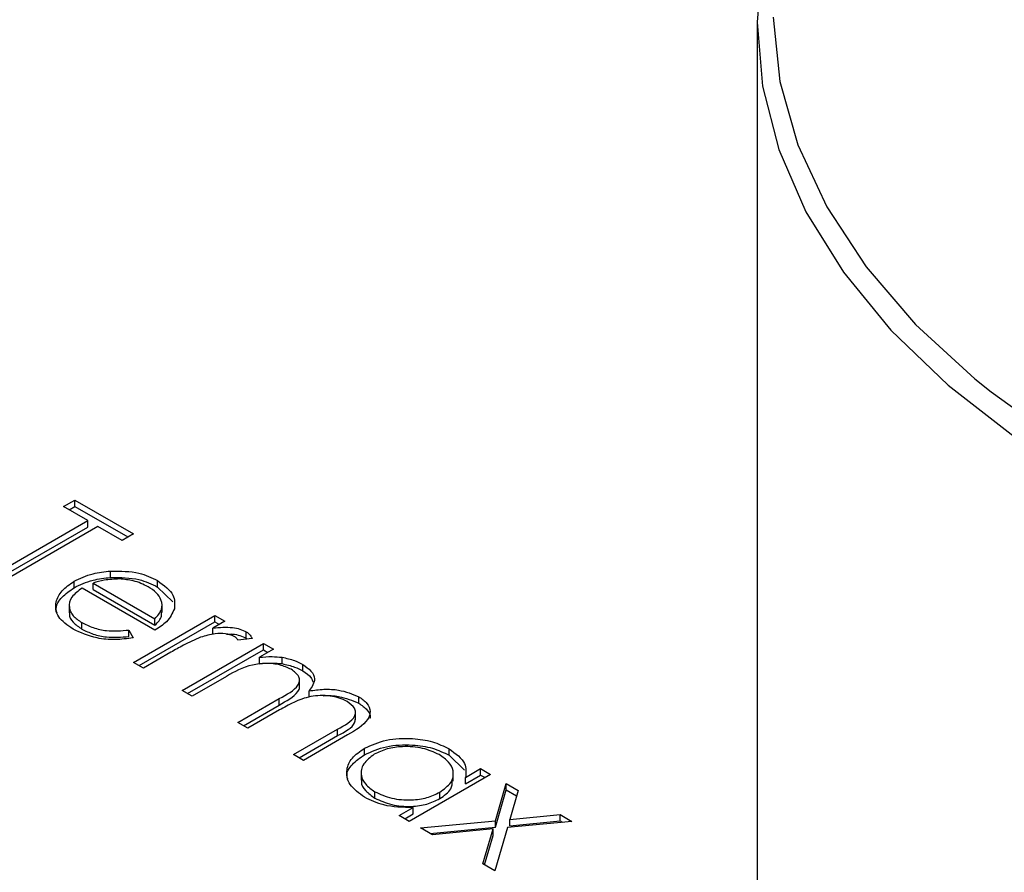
# Model space of a CAD drawing. Header units: inches. Extents: x 1802 to 2468, y -253 to -72.
# Tile 89 of 256: x 1861.73 to 1862.98, y -183.88 to -182.8. Entities that reach past the tile are written whole.
import ezdxf

# ---------------------------------------------------------------- set-up
doc = ezdxf.new("R2010")
doc.units = ezdxf.units.IN
doc.header["$LTSCALE"] = 0.5
doc.header["$MEASUREMENT"] = 0
doc.layers.add('SID-M-S', color=105, linetype='Continuous')

msp = doc.modelspace()

# ---------------------------------------------------------------- linework, layer by layer
at = {"layer": 'SID-M-S'}
for p, q in [((1862.67585, -182.7217), (1862.66893, -182.80304)), ((1862.66893, -182.80304), (1862.66893, -184.76804)), ((1862.66893, -182.80304), (1862.67585, -182.88438)), ((1862.68904, -182.79691), (1862.69784, -182.87833)), ((1862.69784, -182.87833), (1862.72064, -182.95884)), ((1862.67585, -182.88438), (1862.69655, -182.96493)), ((1862.72064, -182.95884), (1862.75722, -183.03763)), ((1862.69655, -182.96493), (1862.73083, -183.04393)), ((1862.73083, -183.04393), (1862.77835, -183.12061)), ((1862.75722, -183.03763), (1862.8072, -183.11394)), ((1862.77835, -183.12061), (1862.83867, -183.19423)), ((1862.8072, -183.11394), (1862.8701, -183.18699)), ((1862.83867, -183.19423), (1862.91119, -183.26408)), ((1862.8701, -183.18699), (1862.94528, -183.25607)), ((1862.94528, -183.25607), (1862.96597, -183.27268)), ((1862.91119, -183.26408), (1862.99523, -183.32949)), ((1862.96597, -183.27268), (1863.032, -183.32048)), ((1861.78833, -183.41841), (1861.80284, -183.41004)), ((1861.81916, -183.43621), (1861.78833, -183.41841)), ((1861.79541, -183.42249), (1861.80284, -183.4182)), ((1861.80284, -183.41004), (1861.87718, -183.45295)), ((1861.80284, -183.4182), (1861.80284, -183.41004)), ((1861.80284, -183.4182), (1861.8701, -183.45703)), ((1861.69224, -183.50947), (1861.81916, -183.43621)), ((1861.69931, -183.51356), (1861.81916, -183.44437)), ((1861.83185, -183.44353), (1861.70493, -183.5168)), ((1861.81916, -183.44437), (1861.81916, -183.43621)), ((1861.86267, -183.46133), (1861.83185, -183.44353)), ((1861.87718, -183.45295), (1861.86267, -183.46133)), ((1861.84805, -183.50841), (1861.84805, -183.50025)), ((1861.80165, -183.52146), (1861.80165, -183.5133)), ((1861.82593, -183.51547), (1861.90437, -183.56076)), ((1861.82593, -183.52364), (1861.82593, -183.51547)), ((1861.90771, -183.52061), (1861.90771, -183.51245)), ((1861.90771, -183.52061), (1861.92724, -183.53923)), ((1861.90437, -183.57541), (1861.8119, -183.52203)), ((1861.82593, -183.52364), (1861.90437, -183.56893)), ((1861.79561, -183.54315), (1861.79561, -183.55335)), ((1861.91354, -183.55298), (1861.91354, -183.54277)), ((1861.87718, -183.61623), (1861.98052, -183.55657)), ((1861.98052, -183.55657), (1861.99321, -183.5639)), ((1861.98052, -183.56474), (1861.98052, -183.55657)), ((1861.81154, -183.57395), (1861.81154, -183.56578)), ((1861.88425, -183.62032), (1861.98052, -183.56474)), ((1861.90437, -183.56893), (1861.90437, -183.56076)), ((1861.99321, -183.5639), (1861.978, -183.57268)), ((1861.98052, -183.56474), (1861.98614, -183.56798)), ((1861.87134, -183.57518), (1861.87669, -183.58511)), ((1861.87134, -183.58335), (1861.87134, -183.57518)), ((1861.978, -183.58085), (1861.978, -183.57268)), ((1862.02024, -183.58557), (1862.02024, -183.57741)), ((1861.93882, -183.65182), (1862.04217, -183.59216)), ((1862.02775, -183.58583), (1862.00979, -183.58815)), ((1862.02024, -183.58557), (1862.02149, -183.58664)), ((1862.04217, -183.59216), (1862.05486, -183.59949)), ((1862.04217, -183.60033), (1862.04217, -183.59216)), ((1861.9246, -183.60351), (1861.88987, -183.62356)), ((1861.94589, -183.6559), (1862.04217, -183.60033)), ((1862.05486, -183.59949), (1862.0369, -183.60986)), ((1862.04217, -183.60033), (1862.04779, -183.60357)), ((1861.88987, -183.62356), (1861.87718, -183.61623)), ((1862.0369, -183.61802), (1862.0369, -183.60986)), ((1862.06577, -183.61791), (1862.06577, -183.60974)), ((1862.09231, -183.62718), (1862.09231, -183.61901)), ((1861.995, -183.63404), (1861.95151, -183.65915)), ((1862.08794, -183.64813), (1862.08794, -183.63793)), ((1861.95151, -183.65915), (1861.93882, -183.65182)), ((1862.10024, -183.66057), (1862.10024, -183.65241)), ((1862.00953, -183.69264), (1862.06208, -183.6623)), ((1862.0166, -183.69672), (1862.06208, -183.67047)), ((1862.06208, -183.67047), (1862.06208, -183.6623)), ((1862.16311, -183.66805), (1862.16311, -183.65988)), ((1862.06242, -183.67676), (1862.02222, -183.69997)), ((1862.15903, -183.68919), (1862.15903, -183.67898)), ((1862.02222, -183.69997), (1862.00953, -183.69264)), ((1862.08024, -183.73346), (1862.13628, -183.70111)), ((1862.14891, -183.70847), (1862.09293, -183.74079)), ((1862.13628, -183.70928), (1862.13628, -183.70111)), ((1862.08731, -183.73754), (1862.13628, -183.70928)), ((1862.09293, -183.74079), (1862.08024, -183.73346)), ((1862.17027, -183.73361), (1862.17027, -183.72545)), ((1862.27776, -183.73423), (1862.27776, -183.72607)), ((1862.27776, -183.73423), (1862.29747, -183.7531)), ((1862.16617, -183.75561), (1862.16617, -183.76581)), ((1862.33045, -183.75858), (1862.2271, -183.81824)), ((1862.28309, -183.76707), (1862.28309, -183.75686)), ((1862.29863, -183.76229), (1862.31776, -183.75126)), ((1862.31776, -183.75126), (1862.33045, -183.75858)), ((1862.31776, -183.75942), (1862.31776, -183.75126)), ((1862.29863, -183.77046), (1862.31776, -183.75942)), ((1862.29863, -183.77046), (1862.29863, -183.76229)), ((1862.31776, -183.75942), (1862.32338, -183.76266)), ((1862.33671, -183.81744), (1862.35039, -183.7701)), ((1862.35039, -183.7701), (1862.36549, -183.77881)), ((1862.35039, -183.77826), (1862.35039, -183.7701)), ((1862.18353, -183.78869), (1862.18353, -183.78053)), ((1862.26586, -183.78938), (1862.26586, -183.78122)), ((1862.33671, -183.82561), (1862.35039, -183.77826)), ((1862.35039, -183.77826), (1862.36347, -183.78581)), ((1862.36549, -183.77881), (1862.35481, -183.81569)), ((1862.21441, -183.81092), (1862.23229, -183.8006)), ((1862.22148, -183.815), (1862.23229, -183.80876)), ((1862.23229, -183.80876), (1862.23229, -183.8006)), ((1862.2271, -183.81824), (1862.21441, -183.81092)), ((1862.24161, -183.82662), (1862.33671, -183.81744)), ((1862.33671, -183.82561), (1862.33671, -183.81744)), ((1862.4338, -183.81824), (1862.35181, -183.82616)), ((1862.35481, -183.81569), (1862.4187, -183.80953)), ((1862.35481, -183.82386), (1862.35481, -183.81569)), ((1862.35481, -183.82386), (1862.4187, -183.81769)), ((1862.4187, -183.80953), (1862.4338, -183.81824)), ((1862.4187, -183.81769), (1862.4187, -183.80953)), ((1862.4187, -183.81769), (1862.42168, -183.81941)), ((1862.25671, -183.83533), (1862.24161, -183.82662)), ((1862.25373, -183.83361), (1862.33671, -183.82561)), ((1862.33365, -183.82791), (1862.25671, -183.83533)), ((1862.32079, -183.87233), (1862.33365, -183.82791)), ((1862.33365, -183.83607), (1862.33365, -183.82791)), ((1862.35181, -183.82616), (1862.33589, -183.88104)), ((1862.32281, -183.8735), (1862.33365, -183.83607)), ((1862.33589, -183.88104), (1862.32079, -183.87233))]:
    msp.add_line(p, q, dxfattribs=at)
for points, knots in [([(1861.80165, -183.5133), (1861.8093, -183.50961), (1861.82297, -183.50301), (1861.84038, -183.50109), (1861.84805, -183.50025)], [0, 0, 0, 0, 0.5594271, 1, 1, 1, 1]), ([(1861.80165, -183.52146), (1861.8093, -183.51778), (1861.82297, -183.51118), (1861.84038, -183.50926), (1861.84805, -183.50841)], [0, 0, 0, 0, 0.5594271, 1, 1, 1, 1]), ([(1861.84805, -183.50025), (1861.86064, -183.50031), (1861.88318, -183.50041), (1861.9002, -183.50876), (1861.90771, -183.51245)], [0, 0, 0, 0, 0.5585773, 1, 1, 1, 1]), ([(1861.84805, -183.50841), (1861.86064, -183.50847), (1861.88318, -183.50858), (1861.9002, -183.51693), (1861.90771, -183.52061)], [0, 0, 0, 0, 0.5585773, 1, 1, 1, 1]), ([(1861.80043, -183.57402), (1861.79327, -183.56908), (1861.77899, -183.5592), (1861.77717, -183.54073), (1861.785, -183.52487), (1861.7961, -183.51715), (1861.80165, -183.5133)], [0, 0, 0, 0, 0.2798853, 0.5588589, 0.77946201, 1, 1, 1, 1]), ([(1861.85936, -183.51037), (1861.85278, -183.51061), (1861.84101, -183.51103), (1861.83055, -183.51411), (1861.82593, -183.51547)], [0, 0, 0, 0, 0.5587953, 1, 1, 1, 1]), ([(1861.89567, -183.52015), (1861.88971, -183.51726), (1861.87906, -183.51209), (1861.86538, -183.5109), (1861.85936, -183.51037)], [0, 0, 0, 0, 0.5594582, 1, 1, 1, 1]), ([(1861.90437, -183.56076), (1861.90771, -183.55704), (1861.91438, -183.54961), (1861.91337, -183.53766), (1861.90671, -183.52761), (1861.89935, -183.52264), (1861.89567, -183.52015)], [0, 0, 0, 0, 0.28013819, 0.55919443, 0.77959768, 1, 1, 1, 1]), ([(1861.90771, -183.51245), (1861.91584, -183.51837), (1861.93037, -183.52895), (1861.92941, -183.54232), (1861.92899, -183.54822)], [0, 0, 0, 0, 0.5589188, 1, 1, 1, 1]), ([(1861.78012, -183.55396), (1861.7796, -183.5519), (1861.77781, -183.54489), (1861.78546, -183.53299), (1861.79625, -183.52531), (1861.80165, -183.52146)], [0, 0, 0, 0, 0.1727394, 0.5864308, 1, 1, 1, 1]), ([(1861.8119, -183.52203), (1861.80695, -183.52564), (1861.79707, -183.53285), (1861.7944, -183.54593), (1861.79941, -183.55753), (1861.80749, -183.56303), (1861.81154, -183.56578)], [0, 0, 0, 0, 0.2799631, 0.5593589, 0.7795256, 1, 1, 1, 1]), ([(1861.79644, -183.5524), (1861.79618, -183.55326), (1861.79486, -183.55764), (1861.79981, -183.56573), (1861.80763, -183.57121), (1861.81154, -183.57395)], [0, 0, 0, 0, 0.1090059, 0.5541918, 1, 1, 1, 1]), ([(1861.92899, -183.54822), (1861.92645, -183.55393), (1861.92191, -183.56415), (1861.90974, -183.57197), (1861.90437, -183.57541)], [0, 0, 0, 0, 0.5588968, 1, 1, 1, 1]), ([(1861.90437, -183.56893), (1861.90809, -183.56522), (1861.91347, -183.55986), (1861.91259, -183.55383), (1861.91232, -183.55197)], [0, 0, 0, 0, 0.6922642, 1, 1, 1, 1]), ([(1861.81154, -183.56578), (1861.81617, -183.56804), (1861.82543, -183.57255), (1861.84611, -183.57738), (1861.86178, -183.57602), (1861.87134, -183.57518)], [0, 0, 0, 0, 0.2805335, 0.5609657, 1, 1, 1, 1]), ([(1861.978, -183.57268), (1861.9864, -183.57193), (1861.99813, -183.57088), (1862.01262, -183.57373), (1862.0177, -183.57618), (1862.02024, -183.57741)], [0, 0, 0, 0, 0.5587877, 0.7794811, 1, 1, 1, 1]), ([(1861.87669, -183.58511), (1861.86913, -183.58615), (1861.85402, -183.58822), (1861.82576, -183.58576), (1861.81003, -183.57847), (1861.80043, -183.57402)], [0, 0, 0, 0, 0.280919, 0.5614069, 1, 1, 1, 1]), ([(1861.81154, -183.57395), (1861.81617, -183.5762), (1861.82543, -183.58072), (1861.84611, -183.58554), (1861.86178, -183.58418), (1861.87134, -183.58335)], [0, 0, 0, 0, 0.2805335, 0.5609657, 1, 1, 1, 1]), ([(1862.00514, -183.58335), (1862.0015, -183.582), (1861.9942, -183.57929), (1861.97818, -183.57965), (1861.96834, -183.58256), (1861.96233, -183.58434)], [0, 0, 0, 0, 0.2783358, 0.5587681, 1, 1, 1, 1]), ([(1861.99528, -183.58045), (1861.99787, -183.58028), (1862.00376, -183.5799), (1862.01261, -183.58197), (1862.0177, -183.58437), (1862.02024, -183.58557)], [0, 0, 0, 0, 0.2808821, 0.6405833, 1, 1, 1, 1]), ([(1862.00979, -183.58815), (1862.00916, -183.58717), (1862.00806, -183.58542), (1862.00603, -183.58398), (1862.00514, -183.58335)], [0, 0, 0, 0, 0.56039569, 1, 1, 1, 1]), ([(1862.02024, -183.57741), (1862.02217, -183.57883), (1862.02563, -183.58136), (1862.0271, -183.58446), (1862.02775, -183.58583)], [0, 0, 0, 0, 0.5592431, 1, 1, 1, 1]), ([(1861.96233, -183.58434), (1861.95491, -183.58767), (1861.94163, -183.5936), (1861.92981, -183.60048), (1861.9246, -183.60351)], [0, 0, 0, 0, 0.559636, 1, 1, 1, 1]), ([(1862.07741, -183.62507), (1862.07272, -183.62296), (1862.06333, -183.61876), (1862.04532, -183.61705), (1862.01965, -183.62007), (1862.00517, -183.62828), (1861.995, -183.63404)], [0, 0, 0, 0, 0.186544, 0.3733498, 0.5601303, 1, 1, 1, 1]), ([(1862.0369, -183.60986), (1862.04229, -183.60939), (1862.05192, -183.60855), (1862.06154, -183.60938), (1862.06577, -183.60974)], [0, 0, 0, 0, 0.5601482, 1, 1, 1, 1]), ([(1862.0369, -183.61802), (1862.04229, -183.61755), (1862.05192, -183.61671), (1862.06154, -183.61754), (1862.06577, -183.61791)], [0, 0, 0, 0, 0.5601482, 1, 1, 1, 1]), ([(1862.06577, -183.60974), (1862.07126, -183.61097), (1862.08107, -183.61317), (1862.08887, -183.61723), (1862.09231, -183.61901)], [0, 0, 0, 0, 0.5597433, 1, 1, 1, 1]), ([(1862.06577, -183.61791), (1862.07126, -183.61914), (1862.08107, -183.62134), (1862.08887, -183.62539), (1862.09231, -183.62718)], [0, 0, 0, 0, 0.5597433, 1, 1, 1, 1]), ([(1862.09231, -183.61901), (1862.09602, -183.62164), (1862.10342, -183.6269), (1862.10935, -183.63906), (1862.10369, -183.64735), (1862.10024, -183.65241)], [0, 0, 0, 0, 0.2808091, 0.5615074, 1, 1, 1, 1]), ([(1862.06208, -183.6623), (1862.07175, -183.65717), (1862.08385, -183.65074), (1862.08843, -183.63992), (1862.08723, -183.63246), (1862.08133, -183.62802), (1862.07741, -183.62507)], [0, 0, 0, 0, 0.5005373, 0.6258968, 0.7513678, 1, 1, 1, 1]), ([(1862.09231, -183.62718), (1862.09626, -183.62978), (1862.10256, -183.63393), (1862.1044, -183.63928), (1862.10508, -183.64127)], [0, 0, 0, 0, 0.6272182, 1, 1, 1, 1]), ([(1862.06208, -183.67047), (1862.07141, -183.66535), (1862.08308, -183.65895), (1862.08825, -183.64956), (1862.0878, -183.64743), (1862.08774, -183.64712)], [0, 0, 0, 0, 0.7732828, 0.9669514, 1, 1, 1, 1]), ([(1862.1482, -183.66593), (1862.14504, -183.66437), (1862.1387, -183.66124), (1862.12675, -183.65881), (1862.11428, -183.65812), (1862.09776, -183.6599), (1862.08021, -183.66681), (1862.06836, -183.67344), (1862.06242, -183.67676)], [0, 0, 0, 0, 0.1249882, 0.25000483, 0.37510013, 0.50019987, 0.74943163, 1, 1, 1, 1]), ([(1862.10024, -183.65241), (1862.10637, -183.65158), (1862.11862, -183.64993), (1862.14166, -183.65096), (1862.15499, -183.65651), (1862.16311, -183.65988)], [0, 0, 0, 0, 0.2812634, 0.5620938, 1, 1, 1, 1]), ([(1862.11852, -183.65868), (1862.11862, -183.65867), (1862.12489, -183.65801), (1862.14174, -183.65938), (1862.15502, -183.66477), (1862.16311, -183.66805)], [0, 0, 0, 0, 0.0059668, 0.3943633, 1, 1, 1, 1]), ([(1862.13628, -183.70111), (1862.14538, -183.6962), (1862.15676, -183.69005), (1862.15949, -183.6797), (1862.15767, -183.67277), (1862.15199, -183.66866), (1862.1482, -183.66593)], [0, 0, 0, 0, 0.4994454, 0.6249333, 0.750561, 1, 1, 1, 1]), ([(1862.16311, -183.65988), (1862.167, -183.66258), (1862.17479, -183.66799), (1862.17877, -183.67857), (1862.17362, -183.69383), (1862.1591, -183.70243), (1862.14891, -183.70847)], [0, 0, 0, 0, 0.1868853, 0.373579, 0.5602676, 1, 1, 1, 1]), ([(1862.16311, -183.66805), (1862.16685, -183.67074), (1862.17435, -183.67611), (1862.1786, -183.68349), (1862.17741, -183.68708), (1862.17735, -183.68726)], [0, 0, 0, 0, 0.4874743, 0.974449, 1, 1, 1, 1]), ([(1862.13628, -183.70928), (1862.14564, -183.70437), (1862.15722, -183.6983), (1862.15868, -183.68979), (1862.15895, -183.68816)], [0, 0, 0, 0, 0.8087863, 1, 1, 1, 1]), ([(1862.17027, -183.72545), (1862.17918, -183.72144), (1862.19699, -183.71343), (1862.2292, -183.71212), (1862.25748, -183.71621), (1862.271, -183.72278), (1862.27776, -183.72607)], [0, 0, 0, 0, 0.2794126, 0.5591913, 0.7795483, 1, 1, 1, 1]), ([(1862.17027, -183.73361), (1862.17918, -183.72961), (1862.19699, -183.72159), (1862.2292, -183.72029), (1862.25748, -183.72437), (1862.271, -183.73095), (1862.27776, -183.73423)], [0, 0, 0, 0, 0.2794126, 0.5591913, 0.7795483, 1, 1, 1, 1]), ([(1862.17039, -183.78759), (1862.16337, -183.78247), (1862.14934, -183.77223), (1862.14638, -183.75364), (1862.15315, -183.73719), (1862.16457, -183.72936), (1862.17027, -183.72545)], [0, 0, 0, 0, 0.27957342, 0.55933304, 0.77958911, 1, 1, 1, 1]), ([(1862.14906, -183.76445), (1862.1487, -183.76315), (1862.14697, -183.75685), (1862.1537, -183.74531), (1862.16475, -183.73751), (1862.17027, -183.73361)], [0, 0, 0, 0, 0.11509663, 0.55739287, 1, 1, 1, 1]), ([(1862.18282, -183.73286), (1862.17765, -183.73683), (1862.16728, -183.74479), (1862.16494, -183.759), (1862.17065, -183.77149), (1862.17924, -183.77752), (1862.18353, -183.78053)], [0, 0, 0, 0, 0.27942859, 0.55914627, 0.77957005, 1, 1, 1, 1]), ([(1862.26523, -183.73349), (1862.25847, -183.7304), (1862.24494, -183.72422), (1862.2204, -183.7225), (1862.19863, -183.72552), (1862.18809, -183.73041), (1862.18282, -183.73286)], [0, 0, 0, 0, 0.2797672, 0.5592905, 0.7797189, 1, 1, 1, 1]), ([(1862.26586, -183.78122), (1862.27131, -183.77729), (1862.28221, -183.76943), (1862.28427, -183.75505), (1862.27852, -183.74248), (1862.26966, -183.73649), (1862.26523, -183.73349)], [0, 0, 0, 0, 0.2796602, 0.5592103, 0.7794872, 1, 1, 1, 1]), ([(1862.27776, -183.72607), (1862.28603, -183.73206), (1862.30082, -183.74278), (1862.2993, -183.75632), (1862.29863, -183.76229)], [0, 0, 0, 0, 0.5590621, 1, 1, 1, 1]), ([(1862.16714, -183.76486), (1862.16684, -183.76594), (1862.16551, -183.77085), (1862.17106, -183.77968), (1862.17937, -183.78569), (1862.18353, -183.78869)], [0, 0, 0, 0, 0.1237134, 0.5618506, 1, 1, 1, 1]), ([(1862.26586, -183.78938), (1862.27158, -183.78547), (1862.28158, -183.77862), (1862.2819, -183.76977), (1862.28203, -183.76598)], [0, 0, 0, 0, 0.5720329, 1, 1, 1, 1]), ([(1862.18353, -183.78053), (1862.19032, -183.78361), (1862.20389, -183.78975), (1862.22838, -183.79192), (1862.25028, -183.78877), (1862.26066, -183.78373), (1862.26586, -183.78122)], [0, 0, 0, 0, 0.2798222, 0.5593866, 0.7796028, 1, 1, 1, 1]), ([(1862.23229, -183.8006), (1862.21923, -183.8004), (1862.19587, -183.80005), (1862.17819, -183.79141), (1862.17039, -183.78759)], [0, 0, 0, 0, 0.5587633, 1, 1, 1, 1]), ([(1862.18353, -183.78869), (1862.19032, -183.79177), (1862.20389, -183.79792), (1862.22838, -183.80009), (1862.25028, -183.79694), (1862.26066, -183.7919), (1862.26586, -183.78938)], [0, 0, 0, 0, 0.2798222, 0.5593866, 0.7796028, 1, 1, 1, 1])]:
    msp.add_open_spline(points, degree=3, knots=knots, dxfattribs=at)

doc.saveas('drawing.dxf')
